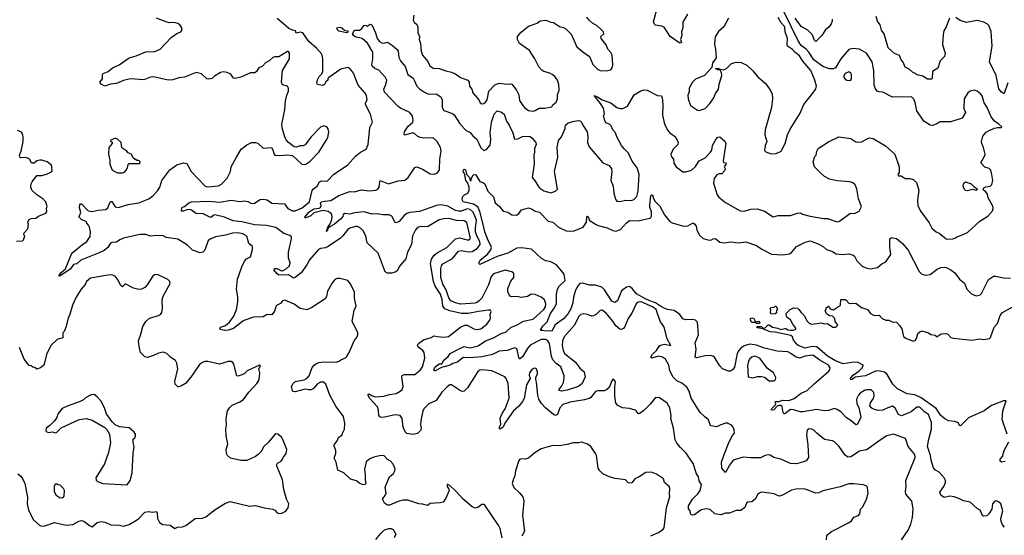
# Model space of a CAD drawing. Extents: x 2293878 to 2522763, y 823964 to 1006972.
# Tile 27 of 256: x 2339348 to 2349485, y 893513 to 898819. Entities that reach past the tile are written whole.
import ezdxf

# ---------------------------------------------------------------- set-up
doc = ezdxf.new("R2010")
doc.units = 0

msp = doc.modelspace()

# ---------------------------------------------------------------- linework, layer by layer
at = {"layer": '0CON20XD'}
for points in [[(2342559, 896751), (2342564, 896784), (2342562, 896815), (2342556, 896825), (2342525, 896844), (2342473, 896857), (2342375, 896832), (2342345, 896800), (2342285, 896778), (2342283, 896785), (2342325, 896838), (2342375, 896874), (2342431, 896879), (2342445, 896885), (2342452, 896905), (2342443, 896935), (2342455, 896944), (2342485, 896953), (2342551, 896958), (2342635, 897010), (2342745, 897051), (2342795, 897046), (2342865, 897069), (2342945, 897059), (2343015, 897066), (2343035, 897076), (2343050, 897095), (2343054, 897155), (2343060, 897165), (2343145, 897131), (2343245, 897159), (2343313, 897167), (2343348, 897195), (2343383, 897247), (2343415, 897297), (2343435, 897304), (2343495, 897282), (2343575, 897232), (2343615, 897229), (2343645, 897239), (2343669, 897275), (2343674, 897385), (2343686, 897465), (2343680, 897505), (2343647, 897567), (2343605, 897603), (2343505, 897600), (2343475, 897605), (2343446, 897616), (2343415, 897646), (2343395, 897656), (2343310, 897630), (2343306, 897645), (2343311, 897665), (2343346, 897724), (2343395, 897763), (2343400, 897785), (2343392, 897825), (2343365, 897865), (2343268, 897908), (2343244, 897925), (2343105, 898073), (2343098, 898105), (2343118, 898152), (2343126, 898195), (2343115, 898225), (2343045, 898301), (2343005, 898317), (2342975, 898339), (2342972, 898355), (2342984, 898415), (2342984, 898485), (2342929, 898579), (2342875, 898627), (2342803, 898643), (2342785, 898655), (2342774, 898675), (2342795, 898710), (2342845, 898712), (2342866, 898724), (2342895, 898760), (2342905, 898762), (2342926, 898754), (2342955, 898772), (2342965, 898770), (2342975, 898758), (2343010, 898685), (2343029, 898625), (2343051, 898595), (2343075, 898580), (2343095, 898576), (2343135, 898586), (2343185, 898554), (2343235, 898512), (2343244, 898494), (2343251, 898431), (2343267, 898395), (2343316, 898336), (2343345, 898255), (2343397, 898217), (2343410, 898195), (2343438, 898135), (2343465, 898107), (2343515, 898072), (2343555, 898053), (2343635, 898057), (2343685, 898024), (2343696, 897995), (2343698, 897915), (2343715, 897886), (2343803, 897853), (2343820, 897840), (2343875, 897753), (2343927, 897695), (2343945, 897679), (2343987, 897657), (2344012, 897625), (2344055, 897591), (2344095, 897501), (2344125, 897474), (2344155, 897482), (2344191, 897529), (2344200, 897585), (2344192, 897655), (2344206, 897765), (2344234, 897845), (2344265, 897880), (2344308, 897868), (2344336, 897846), (2344361, 897775), (2344388, 897735), (2344425, 897655), (2344441, 897591), (2344477, 897593), (2344525, 897616), (2344585, 897622), (2344605, 897616), (2344625, 897600), (2344660, 897555), (2344666, 897535), (2344649, 897495), (2344648, 897455), (2344640, 897425), (2344646, 897335), (2344624, 897195), (2344655, 897156), (2344684, 897105), (2344704, 897085), (2344745, 897059), (2344815, 897038), (2344865, 897055), (2344884, 897076), (2344855, 897255), (2344888, 897405), (2344880, 897505), (2344895, 897575), (2344925, 897615), (2344962, 897698), (2344966, 897735), (2344995, 897756), (2345055, 897774), (2345105, 897780), (2345123, 897775), (2345132, 897765), (2345144, 897735), (2345190, 897665), (2345198, 897615), (2345195, 897555), (2345210, 897510), (2345352, 897345), (2345415, 897318), (2345439, 897285), (2345444, 897255), (2345435, 897165), (2345458, 897105), (2345466, 897035), (2345482, 896972), (2345495, 896952), (2345525, 896947), (2345585, 896960), (2345645, 896958), (2345672, 896968), (2345702, 896998), (2345716, 897054), (2345727, 897225), (2345704, 897294), (2345675, 897334), (2345653, 897363), (2345617, 897445), (2345570, 897490), (2345543, 897525), (2345496, 897615), (2345482, 897655), (2345454, 897685), (2345437, 897727), (2345425, 897740), (2345385, 897758), (2345375, 897770), (2345359, 897825), (2345368, 897855), (2345358, 897908), (2345327, 897957), (2345262, 898038), (2345297, 898025), (2345343, 897993), (2345435, 897964), (2345494, 897914), (2345525, 897904), (2345556, 897906), (2345605, 897929), (2345675, 898046), (2345744, 898086), (2345775, 898096), (2345808, 898095), (2345915, 898038), (2345954, 898034), (2345963, 898015), (2345966, 897986), (2345970, 897935), (2345966, 897835), (2345987, 897745), (2346019, 897679), (2346043, 897653), (2346098, 897615), (2346127, 897555), (2346122, 897535), (2346076, 897485), (2346050, 897435), (2346058, 897408), (2346078, 897385), (2346084, 897344), (2346106, 897305), (2346175, 897252), (2346207, 897253), (2346265, 897270), (2346305, 897308), (2346345, 897367), (2346405, 897399), (2346459, 897455), (2346473, 897475), (2346482, 897525), (2346516, 897585), (2346535, 897609), (2346555, 897613), (2346608, 897568), (2346618, 897545), (2346591, 897365), (2346595, 897350), (2346616, 897346), (2346622, 897335), (2346600, 897305), (2346610, 897285), (2346605, 897262), (2346578, 897232), (2346545, 897232), (2346521, 897219), (2346499, 897185), (2346491, 897135), (2346529, 897015), (2346545, 896991), (2346616, 896936), (2346765, 896851), (2346805, 896849), (2346875, 896869), (2346942, 896872), (2347015, 896848), (2347105, 896790), (2347155, 896804), (2347285, 896805), (2347355, 896829), (2347385, 896831), (2347406, 896816), (2347487, 896797), (2347625, 896774), (2347665, 896774), (2347765, 896739), (2347788, 896745), (2347895, 896823), (2347948, 896828), (2347992, 896848), (2348014, 896895), (2347984, 896975), (2347965, 897078), (2347948, 897118), (2347925, 897140), (2347895, 897149), (2347765, 897162), (2347685, 897179), (2347634, 897204), (2347600, 897235), (2347532, 897305), (2347518, 897355), (2347535, 897410), (2347548, 897425), (2347554, 897466), (2347568, 897495), (2347675, 897563), (2347783, 897613), (2347906, 897596), (2347955, 897562), (2347975, 897558), (2348015, 897562), (2348095, 897602), (2348135, 897597), (2348261, 897521), (2348358, 897435), (2348404, 897304), (2348402, 897248), (2348388, 897225), (2348395, 897212), (2348422, 897212), (2348464, 897184), (2348513, 897183), (2348545, 897173), (2348582, 897142), (2348604, 897065), (2348592, 896962), (2348596, 896905), (2348624, 896844), (2348710, 896730), (2348738, 896675), (2348783, 896635), (2348815, 896621), (2348887, 896565), (2348905, 896559), (2348955, 896562), (2348975, 896569), (2348995, 896586), (2349045, 896601), (2349105, 896629), (2349233, 896745), (2349315, 896797), (2349367, 896855), (2349370, 896885), (2349360, 896915), (2349318, 896985), (2349313, 897025), (2349295, 897048), (2349270, 897065), (2349268, 897075), (2349275, 897088), (2349295, 897098), (2349340, 897105), (2349358, 897122), (2349368, 897165), (2349357, 897225), (2349345, 897270), (2349329, 897289), (2349285, 897302), (2349242, 897345), (2349282, 897415), (2349287, 897435), (2349272, 897505), (2349252, 897545), (2349250, 897565), (2349265, 897620), (2349297, 897663), (2349335, 897682), (2349385, 897702), (2349415, 897710), (2349455, 897710), (2349460, 897715), (2349430, 897745), (2349384, 897774), (2349349, 897819), (2349309, 897915), (2349278, 897965), (2349256, 898036), (2349239, 898055), (2349205, 898083), (2349175, 898092), (2349135, 898084), (2349111, 898065), (2349073, 898005), (2349069, 897905), (2349086, 897865), (2349052, 897805), (2348935, 897768), (2348825, 897768), (2348785, 897744), (2348745, 897730), (2348723, 897733), (2348655, 897776), (2348585, 897881), (2348568, 897968), (2348552, 898002), (2348528, 898025), (2348335, 898023), (2348235, 898074), (2348195, 898076), (2348175, 898084), (2348154, 898115), (2348146, 898145), (2348143, 898295), (2348125, 898385), (2348066, 898475), (2347995, 898515), (2347925, 898523), (2347885, 898511), (2347803, 898417), (2347748, 898325), (2347725, 898314), (2347686, 898314), (2347615, 898338), (2347525, 898405), (2347474, 898485), (2347445, 898516), (2347395, 898555), (2347362, 898602), (2347211, 898911)], [(2346222, 898875), (2346176, 898795), (2346174, 898735), (2346161, 898695), (2346165, 898655), (2346151, 898615), (2346162, 898585), (2346145, 898577), (2346045, 898645), (2345982, 898742), (2345955, 898754), (2345895, 898762), (2345882, 898772), (2345874, 898796), (2345908, 898925)], [(2341485, 898277), (2341445, 898283), (2341415, 898277), (2341352, 898238), (2341330, 898215), (2341295, 898208), (2341275, 898210), (2341221, 898261), (2341165, 898276), (2341045, 898229), (2340985, 898219), (2340925, 898199), (2340875, 898196), (2340725, 898232), (2340695, 898228), (2340625, 898199), (2340485, 898212), (2340415, 898192), (2340345, 898162), (2340284, 898156), (2340225, 898136), (2340187, 898155), (2340174, 898175), (2340200, 898210), (2340199, 898251), (2340206, 898264), (2340258, 898285), (2340303, 898325), (2340372, 898355), (2340475, 898427), (2340545, 898447), (2340645, 898487), (2340738, 898492), (2340795, 898514), (2340908, 898635), (2340964, 898676), (2341008, 898695), (2341018, 898708), (2341018, 898735), (2340998, 898765), (2340975, 898780), (2340935, 898789), (2340886, 898786), (2340845, 898799), (2340755, 898834)], [(2341889, 896701), (2341765, 896708), (2341635, 896740), (2341545, 896749), (2341455, 896785), (2341355, 896811), (2341337, 896805), (2341322, 896788), (2341305, 896787), (2341235, 896821), (2341165, 896824), (2341118, 896858), (2341095, 896866), (2341068, 896862), (2341035, 896848), (2341015, 896850), (2341018, 896882), (2341025, 896890), (2341045, 896898), (2341088, 896935), (2341115, 896944), (2341295, 896951), (2341405, 896942), (2341525, 896961), (2341615, 896948), (2341665, 896954), (2341697, 896947), (2341735, 896927), (2341765, 896932), (2341825, 896967), (2341855, 896973), (2341895, 896966), (2341945, 896932), (2342074, 896924), (2342109, 896875), (2342155, 896851), (2342185, 896853), (2342255, 896882), (2342331, 896945), (2342360, 897060), (2342373, 897077), (2342410, 897105), (2342435, 897151), (2342455, 897160), (2342495, 897156), (2342518, 897162), (2342577, 897225), (2342725, 897325), (2342805, 897415), (2342855, 897455), (2342914, 897486), (2342934, 897535), (2342952, 897708), (2342979, 897765), (2342961, 897845), (2342907, 897945), (2342909, 897965), (2342926, 897995), (2342919, 898039), (2342904, 898064), (2342834, 898145), (2342785, 898270), (2342765, 898295), (2342745, 898316), (2342725, 898326), (2342655, 898311), (2342530, 898225), (2342520, 898215), (2342520, 898195), (2342501, 898179), (2342485, 898152), (2342465, 898143), (2342415, 898152), (2342408, 898165), (2342415, 898200), (2342432, 898235), (2342459, 898261), (2342468, 898285), (2342469, 898419), (2342459, 898465), (2342404, 898525), (2342325, 898595), (2342263, 898683), (2342239, 898691), (2342195, 898680), (2342186, 898706), (2342155, 898712), (2342118, 898728), (2342065, 898778), (2342000, 898830)], [(2343406, 898865), (2343400, 898815), (2343410, 898795), (2343438, 898768), (2343448, 898745), (2343448, 898685), (2343463, 898645), (2343462, 898615), (2343475, 898575), (2343481, 898495), (2343496, 898455), (2343549, 898389), (2343570, 898345), (2343605, 898321), (2343665, 898318), (2343735, 898293), (2343795, 898279), (2343835, 898261), (2343885, 898224), (2343960, 898195), (2343976, 898175), (2343979, 898135), (2344003, 898103), (2344014, 898065), (2344038, 898038), (2344074, 897995), (2344087, 897965), (2344105, 897954), (2344125, 897956), (2344145, 897971), (2344160, 897995), (2344179, 898085), (2344240, 898150), (2344285, 898165), (2344365, 898155), (2344405, 898159), (2344415, 898154), (2344464, 898094), (2344486, 898045), (2344495, 897987), (2344528, 897935), (2344545, 897914), (2344585, 897884), (2344635, 897879), (2344655, 897884), (2344695, 897910), (2344755, 897908), (2344825, 897923), (2344837, 897943), (2344871, 897969), (2344886, 898005), (2344886, 898044), (2344901, 898095), (2344897, 898153), (2344884, 898195), (2344858, 898235), (2344831, 898255), (2344805, 898269), (2344745, 898286), (2344725, 898299), (2344691, 898335), (2344652, 898415), (2344595, 898501), (2344495, 898575), (2344473, 898615), (2344474, 898645), (2344510, 898690), (2344585, 898753), (2344675, 898782), (2344705, 898807), (2344766, 898814), (2344815, 898794), (2344845, 898789), (2344905, 898748), (2344945, 898740), (2344970, 898725), (2345025, 898670), (2345085, 898540), (2345145, 898488), (2345215, 898440), (2345249, 898359), (2345295, 898310), (2345323, 898297), (2345385, 898291), (2345435, 898303), (2345447, 898323), (2345456, 898354), (2345446, 898455), (2345435, 898480), (2345404, 898514), (2345385, 898560), (2345334, 898624), (2345332, 898645), (2345363, 898675), (2345357, 898695), (2345335, 898719), (2345293, 898755), (2345245, 898784), (2345207, 898817), (2345187, 898845)], [(2346645, 898834), (2346596, 898745), (2346543, 898697), (2346509, 898641), (2346504, 898615), (2346501, 898565), (2346511, 898515), (2346518, 898425), (2346481, 898375), (2346472, 898328), (2346399, 898245), (2346305, 898206), (2346274, 898176), (2346242, 898115), (2346240, 898075), (2346228, 898042), (2346230, 898005), (2346254, 897935), (2346325, 897889), (2346345, 897884), (2346405, 897906), (2346454, 897956), (2346496, 898015), (2346512, 898058), (2346544, 898105), (2346550, 898155), (2346576, 898244), (2346572, 898272), (2346558, 898298), (2346535, 898302), (2346512, 898318), (2346545, 898318), (2346555, 898310), (2346595, 898302), (2346625, 898318), (2346675, 898369), (2346725, 898383), (2346775, 898380), (2346835, 898350), (2346895, 898293), (2346943, 898235), (2347023, 898165), (2347069, 898109), (2347094, 898055), (2347099, 898005), (2347089, 897915), (2347022, 897685), (2347019, 897635), (2347039, 897565), (2347024, 897525), (2347017, 897475), (2347018, 897468), (2347029, 897459), (2347085, 897437)], [(2347085, 897437), (2347135, 897443), (2347189, 897465), (2347228, 897545), (2347254, 897634), (2347279, 897691), (2347383, 897857), (2347422, 897945), (2347525, 898077), (2347545, 898108), (2347551, 898135), (2347535, 898198), (2347494, 898295), (2347411, 898391), (2347375, 898446), (2347330, 898480), (2347305, 898512), (2347253, 898545), (2347249, 898565), (2347252, 898625), (2347230, 898695), (2347225, 898747), (2347187, 898787), (2347155, 898840)], [(2347711, 898825), (2347711, 898805), (2347701, 898775), (2347682, 898745), (2347643, 898715), (2347607, 898655), (2347545, 898593), (2347535, 898600), (2347507, 898667), (2347462, 898712), (2347395, 898749), (2347332, 898835)], [(2348919, 898835), (2348885, 898745), (2348864, 898705), (2348856, 898665), (2348849, 898565), (2348867, 898507), (2348875, 898475), (2348870, 898440), (2348824, 898395), (2348800, 898320), (2348746, 898285), (2348741, 898215), (2348735, 898207), (2348695, 898206), (2348645, 898238), (2348597, 898247), (2348539, 898279), (2348505, 898310), (2348465, 898332), (2348442, 898382), (2348423, 898405), (2348405, 898452), (2348355, 898470), (2348289, 898529), (2348249, 898675), (2348220, 898710), (2348207, 898765), (2348179, 898805), (2348165, 898852)], [(2349520, 898170), (2349485, 898060), (2349475, 898059), (2349455, 898074), (2349429, 898109), (2349400, 898245), (2349331, 898385), (2349361, 898545), (2349348, 898698), (2349325, 898760), (2349313, 898773), (2349273, 898793), (2349205, 898811), (2349095, 898791), (2349032, 898812), (2348985, 898842)], [(2342715, 898683), (2342635, 898702), (2342618, 898715), (2342612, 898735), (2342645, 898742), (2342664, 898734), (2342690, 898710), (2342723, 898703), (2342728, 898695), (2342715, 898683)], [(2344316, 893485), (2344293, 893583), (2344280, 893610), (2344135, 893822), (2344125, 893830), (2344105, 893830), (2344065, 893799), (2344037, 893793), (2344005, 893804), (2343915, 893883), (2343843, 893965), (2343776, 894026), (2343757, 894037), (2343750, 894035), (2343750, 894015), (2343767, 893987), (2343768, 893975), (2343736, 893894), (2343708, 893855), (2343675, 893846), (2343575, 893840), (2343545, 893821), (2343495, 893834), (2343456, 893836), (2343345, 893874), (2343295, 893874), (2343245, 893861), (2343155, 893822), (2343135, 893822), (2343102, 893845), (2343083, 893885), (2343115, 893928), (2343121, 893945), (2343112, 894005), (2343116, 894025), (2343154, 894115), (2343195, 894147), (2343210, 894175), (2343212, 894195), (2343194, 894245), (2343166, 894276), (2343135, 894294), (2343099, 894329), (2343065, 894334), (2342995, 894316), (2342952, 894298), (2342915, 894269), (2342896, 894194), (2342906, 894134), (2342903, 894085), (2342912, 894045), (2342900, 894035), (2342885, 894033), (2342850, 894045), (2342814, 894074), (2342755, 894090), (2342685, 894156), (2342624, 894184), (2342606, 894266), (2342586, 894306), (2342601, 894355), (2342601, 894385), (2342585, 894430), (2342586, 894445), (2342616, 894484), (2342631, 894519), (2342667, 894545), (2342670, 894565), (2342690, 894605), (2342696, 894665), (2342683, 894735), (2342601, 894841), (2342541, 894955), (2342499, 895069), (2342475, 895089), (2342445, 895090), (2342415, 895071), (2342371, 895025), (2342349, 895011), (2342325, 895008), (2342285, 895017), (2342185, 894990), (2342163, 894993), (2342155, 895000), (2342147, 895045), (2342164, 895076), (2342185, 895096), (2342275, 895112), (2342309, 895131), (2342327, 895153), (2342360, 895240), (2342380, 895265), (2342405, 895282), (2342428, 895292), (2342475, 895297), (2342605, 895296), (2342636, 895304), (2342655, 895317), (2342701, 895339), (2342715, 895352), (2342740, 895395), (2342792, 895515), (2342823, 895555), (2342830, 895575), (2342830, 895595), (2342770, 895715), (2342791, 895825), (2342811, 895875), (2342793, 895953), (2342794, 896015), (2342755, 896102), (2342727, 896135), (2342644, 896156), (2342615, 896157), (2342592, 896145), (2342560, 896105), (2342517, 896025), (2342505, 895970), (2342493, 895945), (2342355, 895856), (2342305, 895832), (2342235, 895846), (2342175, 895890), (2342078, 895932), (2342054, 895926), (2342032, 895898), (2341991, 895879), (2341986, 895865), (2341972, 895818), (2341945, 895780), (2341895, 895786), (2341855, 895760), (2341756, 895756), (2341665, 895725), (2341644, 895715), (2341548, 895642), (2341495, 895625), (2341455, 895620), (2341408, 895635), (2341415, 895656), (2341465, 895672), (2341508, 895705), (2341553, 895767), (2341581, 895835), (2341594, 895915), (2341592, 895968), (2341579, 896045), (2341591, 896149), (2341633, 896277), (2341661, 896335), (2341682, 896358), (2341725, 896380), (2341746, 896455), (2341745, 896485), (2341705, 896515), (2341697, 896553), (2341688, 896585), (2341675, 896598), (2341645, 896616), (2341595, 896624), (2341538, 896622), (2341465, 896601), (2341365, 896585), (2341316, 896565), (2341288, 896545), (2341252, 896448), (2341234, 896426), (2341205, 896420), (2341126, 896446), (2341075, 896497), (2340975, 896560), (2340856, 896576), (2340824, 896594), (2340755, 896598), (2340695, 896590), (2340645, 896607), (2340585, 896609), (2340415, 896569), (2340378, 896552), (2340345, 896528), (2340295, 896527), (2340282, 896518), (2340255, 896474), (2340216, 896444), (2340165, 896419), (2339977, 896343), (2339935, 896308), (2339902, 896298), (2339872, 896255), (2339855, 896241), (2339765, 896184), (2339755, 896180), (2339754, 896185), (2339771, 896215), (2339820, 896255), (2339885, 896416), (2339994, 896506), (2340040, 896535), (2340073, 896587), (2340076, 896635), (2340066, 896685), (2340056, 896705), (2340038, 896725), (2340035, 896738), (2339984, 896764), (2339961, 896785), (2339960, 896795), (2339978, 896835), (2339964, 896884), (2339967, 896915), (2339975, 896923), (2339985, 896923), (2340052, 896852), (2340095, 896844), (2340155, 896859), (2340236, 896864), (2340255, 896883), (2340275, 896938), (2340285, 896947), (2340295, 896947), (2340332, 896892), (2340365, 896887), (2340465, 896917), (2340575, 896933), (2340676, 896974), (2340721, 897009), (2340765, 897059), (2340789, 897095), (2340812, 897165), (2340893, 897275), (2340965, 897324), (2341035, 897346), (2341068, 897338), (2341113, 897255), (2341257, 897105), (2341285, 897099), (2341395, 897108), (2341424, 897125), (2341482, 897188), (2341518, 897255), (2341525, 897305), (2341580, 897405), (2341629, 897485), (2341685, 897531), (2341735, 897554), (2341776, 897556), (2341799, 897549), (2341855, 897498), (2341940, 897505), (2341955, 897480), (2341966, 897436), (2341976, 897426), (2342025, 897421), (2342105, 897428), (2342155, 897422), (2342252, 897332), (2342275, 897328), (2342295, 897331), (2342335, 897358), (2342429, 897455), (2342504, 897575), (2342519, 897605), (2342529, 897665), (2342523, 897695), (2342510, 897715), (2342475, 897726), (2342445, 897714), (2342345, 897611), (2342285, 897530), (2342265, 897521), (2342235, 897522), (2342195, 897507), (2342175, 897510), (2342114, 897554), (2342092, 897582), (2342077, 897615), (2342051, 897705), (2342048, 897745), (2342079, 897891), (2342084, 897985), (2342097, 898043), (2342114, 898085), (2342115, 898115), (2342105, 898136), (2342055, 898150), (2342044, 898175), (2342055, 898295), (2342126, 898415), (2342124, 898475), (2342115, 898492), (2342105, 898493), (2342015, 898438), (2341975, 898438), (2341955, 898431), (2341916, 898394), (2341880, 898375), (2341848, 898342), (2341809, 898325), (2341784, 898286), (2341768, 898272), (2341725, 898272), (2341625, 898226), (2341565, 898213), (2341548, 898218), (2341520, 898260), (2341485, 898277)], [(2347895, 898194), (2347907, 898203), (2347911, 898215), (2347910, 898255), (2347905, 898270), (2347885, 898281), (2347845, 898266), (2347831, 898235), (2347845, 898206), (2347865, 898196), (2347895, 898194)], [(2339315, 896540), (2339375, 896543), (2339388, 896555), (2339400, 896595), (2339390, 896605), (2339392, 896625), (2339432, 896665), (2339438, 896715), (2339430, 896735), (2339442, 896758), (2339465, 896772), (2339515, 896777), (2339542, 896798), (2339615, 896828), (2339628, 896845), (2339623, 896875), (2339630, 896895), (2339616, 896945), (2339586, 896975), (2339525, 897018), (2339472, 897065), (2339463, 897095), (2339465, 897130), (2339475, 897152), (2339524, 897216), (2339575, 897217), (2339635, 897231), (2339675, 897252), (2339682, 897265), (2339680, 897305), (2339670, 897325), (2339630, 897355), (2339575, 897372), (2339555, 897372), (2339525, 897368), (2339495, 897342), (2339475, 897342), (2339463, 897353), (2339456, 897376), (2339440, 897390), (2339405, 897401), (2339357, 897397), (2339348, 897405), (2339344, 897426), (2339362, 897465), (2339384, 897565), (2339384, 897615), (2339376, 897645), (2339365, 897660), (2339325, 897680)], [(2340405, 897242), (2340425, 897250), (2340445, 897270), (2340458, 897295), (2340463, 897327), (2340475, 897340), (2340585, 897340), (2340588, 897355), (2340575, 897370), (2340555, 897370), (2340545, 897380), (2340535, 897380), (2340512, 897402), (2340500, 897435), (2340465, 897448), (2340452, 897465), (2340408, 897495), (2340398, 897505), (2340392, 897555), (2340355, 897590), (2340335, 897598), (2340285, 897580), (2340283, 897573), (2340298, 897558), (2340300, 897545), (2340266, 897504), (2340261, 897435), (2340274, 897375), (2340276, 897335), (2340295, 897278), (2340306, 897266), (2340355, 897243), (2340405, 897242)], [(2347532, 895075), (2347675, 895198), (2347688, 895215), (2347691, 895235), (2347674, 895265), (2347584, 895314), (2347515, 895365), (2347434, 895356), (2347375, 895334), (2347335, 895348), (2347288, 895385), (2347255, 895402), (2347145, 895406), (2347005, 895443), (2346935, 895469), (2346865, 895478), (2346806, 895464), (2346771, 895439), (2346751, 895415), (2346734, 895385), (2346706, 895244), (2346686, 895215), (2346665, 895202), (2346645, 895201), (2346583, 895225), (2346556, 895255), (2346523, 895313), (2346502, 895345), (2346485, 895356), (2346455, 895363), (2346405, 895359), (2346315, 895339), (2346301, 895345), (2346311, 895425), (2346302, 895495), (2346336, 895575), (2346325, 895705), (2346305, 895725), (2346275, 895733), (2346205, 895731), (2346175, 895741), (2346145, 895785), (2346086, 895825), (2346015, 895837), (2345955, 895864), (2345895, 895905), (2345834, 895924), (2345785, 895948), (2345698, 895998), (2345655, 896053), (2345625, 896072), (2345595, 896065), (2345543, 896027), (2345502, 895925), (2345475, 895908), (2345445, 895923), (2345370, 896040), (2345340, 896065), (2345275, 896088), (2345215, 896087), (2345145, 896106), (2345115, 896104), (2345097, 896085), (2345070, 896035), (2345048, 895965), (2345042, 895905), (2345022, 895845), (2344995, 895795), (2344945, 895742), (2344862, 895678), (2344828, 895615), (2344795, 895618), (2344765, 895612), (2344735, 895621), (2344715, 895620), (2344708, 895625), (2344732, 895665), (2344779, 895711), (2344812, 895795), (2344851, 895849), (2344875, 895895), (2344875, 895995), (2344884, 896046), (2344903, 896075), (2344964, 896135), (2344954, 896195), (2344944, 896215), (2344875, 896296), (2344815, 896326), (2344765, 896338), (2344720, 896360), (2344617, 896457), (2344515, 896470), (2344465, 896468), (2344373, 896415), (2344265, 896382), (2344085, 896301), (2344078, 896305), (2344078, 896325), (2344087, 896345), (2344163, 896407), (2344198, 896452), (2344204, 896475), (2344200, 896495), (2344170, 896545), (2344137, 896635), (2344115, 896725), (2344086, 896845), (2344063, 896893), (2344021, 896921), (2343914, 896944), (2343902, 896965), (2343908, 896995), (2343927, 897015), (2343960, 897035), (2343976, 897065), (2343974, 897095), (2343957, 897145), (2343942, 897165), (2343932, 897222), (2343915, 897260), (2343917, 897275), (2343925, 897281), (2343939, 897275), (2343948, 897228), (2343978, 897195), (2343985, 897162), (2343997, 897163), (2344000, 897185), (2344017, 897223), (2344035, 897227), (2344045, 897222), (2344084, 897154), (2344115, 897144), (2344135, 897129), (2344167, 897055), (2344226, 896995), (2344243, 896935), (2344287, 896895), (2344325, 896847), (2344375, 896837), (2344415, 896810), (2344462, 896808), (2344486, 896824), (2344515, 896862), (2344585, 896882), (2344625, 896870), (2344655, 896850), (2344699, 896839), (2344787, 896745), (2344835, 896734), (2344895, 896685), (2344975, 896646), (2345015, 896641), (2345055, 896645), (2345149, 896685), (2345182, 896735), (2345187, 896785), (2345195, 896797), (2345205, 896788), (2345212, 896755), (2345275, 896714), (2345305, 896700), (2345395, 896676), (2345455, 896648), (2345485, 896644), (2345535, 896661), (2345595, 896728), (2345625, 896752), (2345715, 896748), (2345834, 896776), (2345846, 896784), (2345852, 896798), (2345852, 896845), (2345837, 896887), (2345835, 896915), (2345844, 897004), (2345855, 897018), (2345865, 897008), (2345870, 896985), (2345889, 896949), (2345940, 896900), (2345985, 896810), (2346042, 896742), (2346067, 896727), (2346183, 896693), (2346225, 896696), (2346275, 896724), (2346285, 896724), (2346300, 896715), (2346311, 896695), (2346319, 896655), (2346344, 896604), (2346385, 896568), (2346434, 896554), (2346465, 896551), (2346488, 896565), (2346505, 896568), (2346516, 896565), (2346555, 896530), (2346605, 896524), (2346665, 896532), (2346745, 896524), (2346825, 896532), (2346932, 896495), (2346988, 896458), (2347088, 896405), (2347205, 896399), (2347275, 896410), (2347295, 896424), (2347345, 896486), (2347435, 896529), (2347486, 896544), (2347575, 896509), (2347623, 896483), (2347655, 896454), (2347715, 896433), (2347755, 896410), (2347815, 896401), (2347885, 896408), (2347928, 896395), (2347943, 896385), (2347968, 896338), (2348023, 896283), (2348058, 896265), (2348106, 896254), (2348180, 896270), (2348225, 896307), (2348265, 896328), (2348316, 896404), (2348306, 896476), (2348307, 896565), (2348324, 896576), (2348355, 896572), (2348375, 896566), (2348436, 896516), (2348495, 896446), (2348607, 896227), (2348635, 896199), (2348675, 896190), (2348722, 896198), (2348795, 896251), (2348832, 896268), (2348865, 896273), (2348885, 896270), (2348935, 896246), (2348974, 896215), (2349025, 896150), (2349075, 896106), (2349099, 896045), (2349146, 895996), (2349195, 895977), (2349235, 895988), (2349249, 896001), (2349322, 896145), (2349375, 896178), (2349395, 896181), (2349475, 896164), (2349550, 896160)], [(2349105, 897058), (2349085, 897060), (2349075, 897070), (2349063, 897105), (2349068, 897135), (2349085, 897152), (2349145, 897129), (2349171, 897101), (2349210, 897075), (2349195, 897060), (2349155, 897072), (2349105, 897058)], [(2348428, 893465), (2348496, 893565), (2348522, 893628), (2348539, 893695), (2348548, 893785), (2348534, 893865), (2348471, 893935), (2348468, 893965), (2348475, 894015), (2348472, 894075), (2348568, 894312), (2348564, 894345), (2348496, 894425), (2348468, 894508), (2348345, 894554), (2348277, 894535), (2348208, 894492), (2348085, 894401), (2348065, 894391), (2347995, 894378), (2347905, 894320), (2347875, 894318), (2347845, 894339), (2347785, 894427), (2347735, 894475), (2347715, 894484), (2347635, 894498), (2347555, 894563), (2347525, 894596), (2347505, 894606), (2347475, 894610), (2347454, 894596), (2347447, 894545), (2347462, 894445), (2347470, 894315), (2347445, 894279), (2347418, 894268), (2347345, 894249), (2347285, 894252), (2347185, 894295), (2347112, 894312), (2347075, 894337), (2347055, 894341), (2347022, 894335), (2346975, 894311), (2346875, 894310), (2346795, 894318), (2346705, 894288), (2346686, 894274), (2346654, 894235), (2346615, 894160), (2346578, 894205), (2346574, 894265), (2346599, 894345), (2346651, 894475), (2346685, 894540), (2346706, 894565), (2346705, 894598), (2346694, 894624), (2346675, 894647), (2346635, 894666), (2346615, 894666), (2346565, 894650), (2346525, 894628), (2346465, 894638), (2346455, 894650), (2346441, 894701), (2346401, 894731), (2346354, 894775), (2346260, 894925), (2346240, 894995), (2346218, 895038), (2346165, 895078), (2346115, 895102), (2346075, 895141), (2346043, 895205), (2346032, 895265), (2345995, 895325), (2345965, 895345), (2345925, 895355), (2345855, 895337), (2345847, 895345), (2345863, 895377), (2345903, 895415), (2345931, 895459), (2345945, 895470), (2345985, 895478), (2346050, 895465), (2346013, 895533), (2345983, 895655), (2345943, 895715), (2345902, 895835), (2345863, 895865), (2345746, 895914), (2345715, 895913), (2345694, 895896), (2345652, 895805), (2345614, 895745), (2345579, 895661), (2345565, 895641), (2345545, 895632), (2345525, 895635), (2345485, 895670), (2345456, 895716), (2345385, 895797), (2345345, 895831), (2345324, 895827), (2345285, 895788), (2345255, 895771), (2345235, 895768), (2345194, 895784), (2345155, 895791), (2345125, 895784), (2345105, 895766), (2345055, 895671), (2344955, 895556), (2344936, 895515), (2344932, 895465), (2344944, 895414), (2344958, 895385), (2345071, 895295), (2345115, 895234), (2345159, 895195), (2345170, 895145), (2345139, 895075), (2345100, 895045), (2344985, 895005), (2344925, 894996), (2344902, 895002), (2344903, 895015), (2344926, 895044), (2344947, 895085), (2344955, 895135), (2344953, 895155), (2344918, 895245), (2344871, 895281), (2344838, 895318), (2344823, 895353), (2344801, 895485), (2344785, 895515), (2344765, 895529), (2344715, 895528), (2344605, 895471), (2344575, 895436), (2344525, 895351), (2344495, 895326), (2344485, 895343), (2344470, 895425), (2344463, 895435), (2344445, 895442), (2344365, 895413), (2344285, 895406), (2344214, 895375), (2344105, 895349), (2343980, 895340), (2343915, 895344), (2343855, 895295), (2343808, 895282), (2343778, 895262), (2343691, 895239), (2343625, 895205), (2343616, 895206), (2343613, 895213), (2343626, 895245), (2343665, 895277), (2343695, 895276), (2343716, 895315), (2343758, 895352), (2343780, 895385), (2343885, 895440), (2343925, 895454), (2343987, 895443), (2344069, 895461), (2344145, 895514), (2344226, 895544), (2344305, 895590), (2344355, 895606), (2344407, 895653), (2344455, 895671), (2344535, 895715), (2344635, 895738), (2344744, 895835), (2344760, 895865), (2344766, 895896), (2344752, 895935), (2344715, 895962), (2344655, 895990), (2344615, 895994), (2344575, 895970), (2344515, 895961), (2344465, 895970), (2344415, 895966), (2344394, 895975), (2344375, 896018), (2344373, 896053), (2344405, 896127), (2344434, 896165), (2344436, 896206), (2344425, 896221), (2344345, 896240), (2344225, 896204), (2344203, 896177), (2344175, 896089), (2344105, 895954), (2344079, 895925), (2344055, 895910), (2344035, 895902), (2343989, 895899), (2343885, 895893), (2343835, 895904), (2343785, 895925), (2343767, 895955), (2343740, 896040), (2343705, 896096), (2343685, 896165), (2343682, 896258), (2343690, 896285), (2343705, 896305), (2343805, 896362), (2343865, 896438), (2343895, 896443), (2343965, 896430), (2344005, 896434), (2344059, 896465), (2344089, 896505), (2344084, 896535), (2344054, 896595), (2344041, 896635), (2344039, 896675), (2344050, 896755), (2344015, 896837), (2343985, 896864), (2343955, 896872), (2343895, 896847), (2343865, 896848), (2343834, 896856), (2343755, 896901), (2343685, 896912), (2343638, 896908), (2343464, 896846), (2343365, 896835), (2343335, 896826), (2343305, 896805), (2343255, 896741), (2343225, 896728), (2343215, 896732), (2343178, 896798), (2343152, 896812), (2343085, 896811), (2343025, 896820), (2342975, 896816), (2342895, 896842), (2342795, 896830), (2342745, 896818), (2342695, 896826), (2342678, 896815), (2342674, 896795), (2342649, 896765), (2342589, 896715), (2342542, 896688), (2342521, 896669), (2342515, 896648), (2342505, 896640), (2342520, 896685), (2342540, 896710), (2342559, 896751)], [(2347653, 893467), (2347658, 893515), (2347705, 893552), (2347886, 893644), (2347910, 893660), (2347935, 893698), (2347985, 893718), (2347999, 893735), (2348005, 893780), (2348027, 893805), (2348066, 893885), (2348084, 893945), (2348075, 894000), (2348068, 894018), (2348035, 894032), (2347935, 894044), (2347885, 894044), (2347795, 894012), (2347615, 893971), (2347575, 893951), (2347545, 893946), (2347435, 893986), (2347355, 893990), (2347295, 893976), (2347215, 893931), (2347175, 893916), (2347155, 893918), (2347115, 893940), (2346992, 893958), (2346975, 893954), (2346945, 893934), (2346923, 893887), (2346885, 893858), (2346845, 893854), (2346830, 893845), (2346812, 893798), (2346773, 893767), (2346725, 893767), (2346655, 893741), (2346615, 893740), (2346565, 893724), (2346504, 893734), (2346455, 893777), (2346415, 893784), (2346365, 893774), (2346296, 893724), (2346275, 893719), (2346263, 893723), (2346254, 893734), (2346249, 893765), (2346234, 893785), (2346234, 893815), (2346276, 893885), (2346331, 893939), (2346355, 893975), (2346366, 894035), (2346344, 894074), (2346335, 894115), (2346316, 894145), (2346283, 894253), (2346209, 894359), (2346150, 894415), (2346115, 894460), (2346096, 894495), (2346078, 894615), (2346052, 894715), (2346056, 894745), (2346043, 894825), (2346015, 894873), (2345935, 894926), (2345895, 894931), (2345842, 894865), (2345773, 894797), (2345725, 894764), (2345715, 894767), (2345696, 894795), (2345685, 894801), (2345626, 894816), (2345554, 894824), (2345505, 894849), (2345484, 894874), (2345476, 894945), (2345476, 895044), (2345483, 895085), (2345475, 895102), (2345455, 895118), (2345443, 895103), (2345415, 895035), (2345389, 895011), (2345365, 894999), (2345301, 894999), (2345275, 894991), (2345228, 894932), (2345210, 894920), (2345164, 894906), (2345016, 894884), (2344941, 894859), (2344908, 894825), (2344885, 894756), (2344865, 894747), (2344845, 894755), (2344761, 894825), (2344720, 894870), (2344693, 894915), (2344681, 894955), (2344668, 895088), (2344660, 895115), (2344662, 895135), (2344680, 895175), (2344680, 895195), (2344665, 895229), (2344645, 895233), (2344625, 895222), (2344595, 895185), (2344592, 895162), (2344602, 895125), (2344565, 895061), (2344540, 894920), (2344525, 894890), (2344485, 894840), (2344431, 894795), (2344344, 894665), (2344325, 894627), (2344295, 894604), (2344284, 894615), (2344300, 894655), (2344296, 894715), (2344301, 894735), (2344314, 894766), (2344346, 894815), (2344386, 894925), (2344377, 895075), (2344355, 895125), (2344342, 895142), (2344208, 895205), (2344104, 895216), (2344085, 895212), (2344065, 895200), (2343958, 895032), (2343925, 894996), (2343905, 894992), (2343885, 894999), (2343795, 895062), (2343775, 895061), (2343748, 895042), (2343695, 894985), (2343635, 894899), (2343561, 894865), (2343511, 894819), (2343497, 894793), (2343479, 894695), (2343473, 894645), (2343482, 894615), (2343478, 894595), (2343445, 894561), (2343395, 894550), (2343335, 894562), (2343315, 894579), (2343296, 894625), (2343286, 894715), (2343265, 894746), (2343214, 894754), (2343103, 894727), (2343074, 894724), (2343055, 894731), (2343044, 894745), (2343042, 894802), (2343030, 894835), (2342949, 894925), (2342934, 894955), (2342934, 894966), (2342945, 894967), (2342975, 894948), (2343015, 894937), (2343095, 894946), (2343155, 894963), (2343225, 894972), (2343265, 894995), (2343286, 895014), (2343294, 895045), (2343281, 895145), (2343285, 895157), (2343305, 895166), (2343415, 895167), (2343475, 895215), (2343494, 895245), (2343519, 895335), (2343513, 895393), (2343498, 895415), (2343449, 895449), (2343444, 895465), (2343454, 895486), (2343505, 895524), (2343585, 895550), (2343615, 895566), (2343645, 895558), (2343715, 895551), (2343761, 895559), (2343885, 895654), (2343930, 895675), (2343955, 895674), (2344025, 895638), (2344055, 895629), (2344095, 895639), (2344156, 895684), (2344186, 895724), (2344194, 895745), (2344193, 895785), (2344203, 895815), (2344195, 895829), (2344175, 895831), (2344070, 895815), (2343964, 895796), (2343895, 895796), (2343775, 895822), (2343725, 895842), (2343704, 895874), (2343696, 895936), (2343679, 895995), (2343625, 896076), (2343607, 896125), (2343577, 896305), (2343589, 896355), (2343616, 896394), (2343645, 896421), (2343746, 896474), (2343836, 896564), (2343876, 896574), (2343955, 896555), (2343975, 896555), (2343986, 896564), (2343986, 896585), (2343952, 896732), (2343925, 896748), (2343845, 896753), (2343765, 896772), (2343715, 896771), (2343665, 896758), (2343545, 896688), (2343478, 896692), (2343445, 896682), (2343423, 896657), (2343393, 896595), (2343381, 896505), (2343339, 896425), (2343322, 896358), (2343260, 896285), (2343235, 896234), (2343215, 896221), (2343175, 896210), (2343135, 896212), (2343112, 896225), (2343038, 896415), (2342925, 896523), (2342911, 896595), (2342885, 896646), (2342858, 896675), (2342825, 896689), (2342805, 896691), (2342745, 896673), (2342723, 896657), (2342675, 896594), (2342651, 896569), (2342525, 896485), (2342495, 896472), (2342445, 896464), (2342425, 896453), (2342332, 896348), (2342305, 896295), (2342246, 896214), (2342184, 896165), (2342165, 896158), (2342114, 896194), (2342015, 896191), (2341995, 896206), (2341965, 896245), (2341975, 896258), (2341995, 896259), (2342035, 896237), (2342055, 896235), (2342090, 896255), (2342125, 896287), (2342132, 896315), (2342114, 896364), (2342114, 896425), (2342146, 896565), (2342145, 896585), (2342129, 896599), (2342068, 896618), (2341985, 896681), (2341889, 896701)], [(2339328, 894145), (2339360, 894120), (2339377, 894097), (2339401, 894045), (2339428, 893905), (2339426, 893835), (2339437, 893775), (2339486, 893675), (2339554, 893614), (2339575, 893608), (2339605, 893610), (2339705, 893645), (2339825, 893616), (2339895, 893623), (2339955, 893657), (2339985, 893664), (2340008, 893658), (2340065, 893614), (2340095, 893601), (2340145, 893644), (2340185, 893656), (2340229, 893649), (2340285, 893621), (2340375, 893616), (2340415, 893606), (2340475, 893624), (2340551, 893669), (2340575, 893686), (2340635, 893750), (2340675, 893758), (2340715, 893752), (2340755, 893757), (2340762, 893742), (2340766, 893685), (2340786, 893646), (2340822, 893625), (2340896, 893616), (2340945, 893582), (2340973, 893597), (2341025, 893600), (2341057, 893613), (2341155, 893686), (2341229, 893689), (2341265, 893704), (2341361, 893779), (2341465, 893844), (2341515, 893862), (2341715, 893811), (2341775, 893820), (2341863, 893797), (2341955, 893782), (2341975, 893772), (2341998, 893745), (2342015, 893737), (2342045, 893740), (2342089, 893761), (2342110, 893795), (2342118, 893838), (2342094, 893885), (2342067, 893985), (2342054, 894085), (2341993, 894235), (2342002, 894255), (2342038, 894275), (2342053, 894295), (2342060, 894315), (2342090, 894355), (2342097, 894395), (2342058, 894498), (2342043, 894523), (2342004, 894554), (2341985, 894557), (2341975, 894551), (2341908, 894472), (2341862, 894425), (2341833, 894375), (2341803, 894345), (2341775, 894323), (2341685, 894283), (2341625, 894281), (2341518, 894308), (2341487, 894335), (2341478, 894355), (2341475, 894395), (2341489, 894455), (2341472, 894535), (2341471, 894605), (2341478, 894645), (2341475, 894715), (2341486, 894795), (2341506, 894825), (2341535, 894852), (2341615, 894885), (2341651, 894909), (2341705, 894984), (2341790, 895075), (2341809, 895105), (2341818, 895142), (2341820, 895185), (2341808, 895225), (2341828, 895258), (2341815, 895262), (2341688, 895205), (2341658, 895175), (2341636, 895164), (2341595, 895150), (2341582, 895155), (2341551, 895275), (2341541, 895291), (2341525, 895301), (2341495, 895301), (2341405, 895274), (2341285, 895300), (2341255, 895301), (2341228, 895292), (2341199, 895271), (2341111, 895139), (2341055, 895076), (2341015, 895050), (2340985, 895040), (2340975, 895042), (2340947, 895067), (2340946, 895095), (2340976, 895226), (2340964, 895285), (2340950, 895310), (2340902, 895342), (2340864, 895384), (2340825, 895396), (2340775, 895386), (2340725, 895362), (2340664, 895344), (2340635, 895349), (2340592, 895395), (2340579, 895455), (2340571, 895515), (2340596, 895584), (2340615, 895662), (2340645, 895714), (2340683, 895747), (2340778, 895775), (2340798, 895785), (2340812, 895805), (2340819, 895845), (2340816, 895935), (2340826, 895975), (2340898, 896105), (2340894, 896124), (2340874, 896144), (2340765, 896198), (2340736, 896194), (2340715, 896177), (2340661, 896089), (2340636, 896064), (2340600, 896045), (2340575, 896041), (2340518, 896055), (2340435, 896099), (2340405, 896070), (2340385, 896088), (2340360, 896140), (2340329, 896179), (2340295, 896192), (2340255, 896190), (2340075, 896160), (2340037, 896125), (2340021, 896095), (2339981, 896045), (2339928, 895965), (2339890, 895880), (2339860, 895775), (2339848, 895752), (2339825, 895660), (2339805, 895610), (2339793, 895597), (2339790, 895545), (2339735, 895527), (2339671, 895469), (2339626, 895384), (2339596, 895265), (2339562, 895235), (2339525, 895222), (2339505, 895240), (2339483, 895243), (2339465, 895258), (2339445, 895260), (2339392, 895325), (2339344, 895445)], [(2349515, 894555), (2349462, 894705), (2349470, 894795), (2349505, 894897), (2349475, 894898), (2349352, 894848), (2349278, 894792), (2349118, 894722), (2349035, 894639), (2349022, 894642), (2349014, 894665), (2349002, 894675), (2348974, 894684), (2348910, 894690), (2348871, 894711), (2348831, 894745), (2348785, 894816), (2348628, 894928), (2348565, 894959), (2348485, 894969), (2348385, 895021), (2348338, 895068), (2348278, 895168), (2348251, 895191), (2348205, 895203), (2348165, 895205), (2348055, 895155), (2347951, 895139), (2347917, 895115), (2347905, 895114), (2347900, 895125), (2347907, 895135), (2347934, 895165), (2347988, 895202), (2348018, 895232), (2348032, 895255), (2348031, 895265), (2347975, 895294), (2347915, 895292), (2347825, 895278), (2347747, 895307), (2347665, 895355), (2347555, 895452), (2347506, 895454), (2347435, 895438), (2347362, 895465), (2347338, 895485), (2347338, 895495), (2347315, 895522), (2347304, 895555), (2347288, 895568), (2347125, 895603), (2347075, 895606), (2346998, 895638), (2346945, 895647), (2346934, 895655), (2346945, 895663), (2346985, 895661), (2347005, 895640), (2347025, 895650), (2347052, 895678), (2347065, 895679), (2347098, 895655), (2347154, 895644), (2347185, 895630), (2347225, 895642), (2347235, 895642), (2347257, 895627), (2347283, 895623), (2347316, 895624), (2347337, 895633), (2347340, 895645), (2347308, 895685), (2347285, 895730), (2347250, 895755), (2347240, 895775), (2347240, 895795), (2347280, 895835), (2347315, 895852), (2347355, 895849), (2347368, 895838), (2347394, 895804), (2347426, 895775), (2347456, 895716), (2347475, 895696), (2347495, 895686), (2347559, 895691), (2347595, 895700), (2347635, 895690), (2347665, 895692), (2347720, 895655), (2347750, 895655), (2347770, 895675), (2347743, 895713), (2347740, 895745), (2347717, 895767), (2347685, 895772), (2347655, 895792), (2347642, 895825), (2347650, 895835), (2347650, 895855), (2347675, 895870), (2347688, 895858), (2347690, 895845), (2347725, 895832), (2347798, 895882), (2347802, 895938), (2347845, 895938), (2347865, 895930), (2347870, 895915), (2347883, 895903), (2347905, 895898), (2347955, 895900), (2348015, 895857), (2348076, 895836), (2348108, 895795), (2348145, 895773), (2348195, 895777), (2348228, 895745), (2348265, 895727), (2348296, 895726), (2348331, 895711), (2348375, 895707), (2348410, 895670), (2348429, 895639), (2348448, 895558), (2348471, 895541), (2348545, 895510), (2348570, 895520), (2348582, 895538), (2348595, 895588), (2348615, 895608), (2348635, 895616), (2348705, 895597), (2348729, 895579), (2348772, 895572), (2348785, 895560), (2348795, 895560), (2348835, 895587), (2348889, 895589), (2348905, 895583), (2348935, 895550), (2348957, 895543), (2349155, 895520), (2349225, 895536), (2349275, 895528), (2349332, 895538), (2349342, 895548), (2349382, 895655), (2349415, 895693), (2349444, 895775), (2349465, 895804), (2349565, 895860)], [(2347085, 895790), (2347078, 895805), (2347082, 895832), (2347072, 895845), (2347083, 895857), (2347115, 895860), (2347125, 895870), (2347135, 895870), (2347150, 895835), (2347140, 895825), (2347138, 895802), (2347125, 895792), (2347085, 895790)], [(2346935, 895691), (2346922, 895702), (2346884, 895704), (2346871, 895725), (2346872, 895745), (2346885, 895749), (2346905, 895745), (2346925, 895710), (2346957, 895717), (2346967, 895707), (2346965, 895693), (2346935, 895691)], [(2347115, 895104), (2347129, 895115), (2347134, 895135), (2347109, 895185), (2347043, 895233), (2346969, 895335), (2346915, 895355), (2346885, 895345), (2346865, 895328), (2346851, 895305), (2346841, 895259), (2346847, 895145), (2346895, 895134), (2346943, 895147), (2346986, 895146), (2347015, 895139), (2347064, 895104), (2347115, 895104)], [(2349488, 893595), (2349465, 893622), (2349451, 893655), (2349450, 893685), (2349471, 893765), (2349448, 893835), (2349425, 893858), (2349405, 893868), (2349386, 893864), (2349364, 893835), (2349358, 893782), (2349325, 893732), (2349306, 893714), (2349275, 893708), (2349265, 893710), (2349235, 893772), (2349205, 893788), (2349135, 893853), (2349065, 893866), (2349025, 893888), (2348968, 893908), (2348925, 893915), (2348865, 893902), (2348831, 893925), (2348821, 893955), (2348862, 894015), (2348880, 894055), (2348881, 894075), (2348865, 894104), (2348815, 894161), (2348775, 894184), (2348757, 894207), (2348733, 894285), (2348725, 894335), (2348695, 894425), (2348707, 894503), (2348734, 894604), (2348736, 894675), (2348705, 894755), (2348663, 894783), (2348615, 894830), (2348585, 894832), (2348526, 894784), (2348425, 894743), (2348395, 894755), (2348361, 894821), (2348335, 894840), (2348285, 894824), (2348235, 894800), (2348185, 894798), (2348148, 894808), (2348120, 894820), (2348101, 894845), (2348109, 894875), (2348134, 894916), (2348144, 894945), (2348142, 894982), (2348115, 895009), (2348065, 895010), (2348045, 895004), (2348002, 894975), (2347984, 894955), (2347964, 894914), (2347968, 894865), (2347987, 894827), (2348009, 894729), (2347975, 894658), (2347955, 894650), (2347905, 894694), (2347861, 894721), (2347802, 894785), (2347765, 894808), (2347735, 894817), (2347675, 894796), (2347635, 894794), (2347553, 894807), (2347415, 894782), (2347384, 894784), (2347315, 894805), (2347285, 894806), (2347225, 894762), (2347215, 894764), (2347207, 894777), (2347198, 894838), (2347185, 894847), (2347165, 894850), (2347148, 894842), (2347113, 894805), (2347095, 894799), (2347085, 894803), (2347091, 894819), (2347130, 894855), (2347133, 894865), (2347127, 894885), (2347135, 894891), (2347165, 894891), (2347205, 894902), (2347265, 894901), (2347320, 894920), (2347395, 894975), (2347456, 895004), (2347532, 895075)], [(2340455, 894033), (2340484, 894076), (2340504, 894155), (2340516, 894355), (2340527, 894425), (2340517, 894467), (2340517, 894503), (2340533, 894517), (2340541, 894535), (2340539, 894555), (2340527, 894575), (2340475, 894618), (2340375, 894630), (2340331, 894651), (2340301, 894681), (2340242, 894762), (2340220, 894825), (2340182, 894895), (2340146, 894936), (2340115, 894960), (2340085, 894958), (2340025, 894927), (2340004, 894906), (2339971, 894889), (2339835, 894843), (2339785, 894817), (2339743, 894765), (2339725, 894718), (2339702, 894688), (2339655, 894638), (2339620, 894615), (2339618, 894588), (2339628, 894578), (2339645, 894572), (2339685, 894578), (2339715, 894567), (2339725, 894569), (2339775, 894617), (2339960, 894705), (2340033, 894713), (2340095, 894698), (2340223, 894623), (2340245, 894600), (2340272, 894555), (2340282, 894465), (2340262, 894365), (2340221, 894249), (2340132, 894105), (2340135, 894080), (2340150, 894065), (2340205, 894047), (2340455, 894033)], [(2345844, 893506), (2345925, 893542), (2345969, 893571), (2345982, 893588), (2346007, 893795), (2346042, 893912), (2346037, 893935), (2346040, 893995), (2346036, 894016), (2345986, 894056), (2345977, 894095), (2345903, 894143), (2345852, 894162), (2345795, 894160), (2345727, 894113), (2345680, 894095), (2345649, 894051), (2345628, 894048), (2345614, 894054), (2345585, 894082), (2345477, 894097), (2345415, 894113), (2345352, 894145), (2345322, 894175), (2345303, 894205), (2345287, 894335), (2345276, 894356), (2345228, 894425), (2345195, 894450), (2345135, 894470), (2345105, 894463), (2345045, 894463), (2344985, 894446), (2344905, 894434), (2344835, 894437), (2344715, 894403), (2344654, 894366), (2344585, 894307), (2344554, 894296), (2344512, 894298), (2344495, 894293), (2344485, 894282), (2344452, 894175), (2344446, 894125), (2344427, 894083), (2344419, 894045), (2344434, 894004), (2344495, 893951), (2344529, 893909), (2344539, 893865), (2344524, 893715), (2344544, 893555), (2344516, 893504)], [(2349495, 894271), (2349455, 894266), (2349441, 894275), (2349444, 894295), (2349465, 894322), (2349482, 894385), (2349531, 894475)], [(2339765, 893898), (2339795, 893902), (2339807, 893915), (2339808, 893975), (2339800, 893995), (2339765, 894030), (2339743, 894033), (2339735, 894040), (2339712, 894038), (2339702, 894015), (2339702, 893965), (2339722, 893925), (2339765, 893898)], [(2343015, 893470), (2343065, 893532), (2343105, 893568), (2343147, 893583), (2343173, 893583), (2343193, 893573), (2343220, 893525), (2343204, 893485)]]:
    msp.add_lwpolyline(points, dxfattribs=at)

doc.saveas('drawing.dxf')
